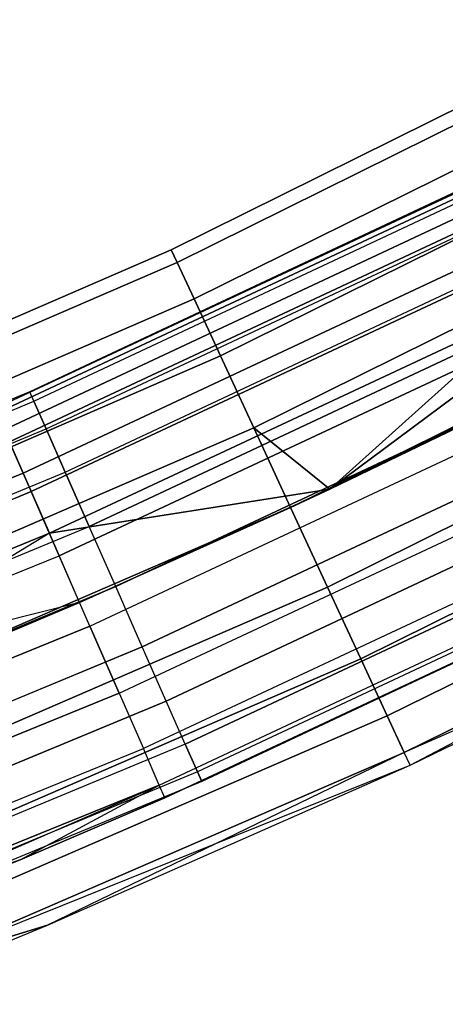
# Model space of a CAD drawing. Extents: x -135 to 135, y -135 to 135.
# Tile 103 of 207: x 29 to 32, y -70 to -63. Entities that reach past the tile are written whole.
import ezdxf

# ---------------------------------------------------------------- set-up
doc = ezdxf.new("R2010")
doc.units = 0
doc.header["$LTSCALE"] = 25.4
doc.layers.get('0').update_dxf_attribs({"linetype": 'CONTINUOUS'})

# ---------------------------------------------------------------- blocks, each defined once
blk = doc.blocks.new('SANTANA_BIURKO_A_PM_STL')
at = {"color": 0}
for p, q in [((30.0792, -64.8652, 149), (33.352, -63.2447, 149)), ((30.0792, -64.8652, 149), (33.352, -63.2447, 149)), ((33.352, -63.2447, 2), (30.0792, -64.8652, 2)), ((33.352, -63.2447, 2), (30.0792, -64.8652, 2)), ((30.1204, -64.954, 148.382), (33.3977, -63.3313, 148.382)), ((30.1204, -64.954, 148.382), (33.3977, -63.3313, 148.382)), ((30.1204, -64.954, 149.618), (33.3977, -63.3313, 149.618)), ((30.1204, -64.954, 149.618), (33.3977, -63.3313, 149.618)), ((33.3977, -63.3313, 2.618), (30.1204, -64.954, 2.618)), ((33.3977, -63.3313, 2.618), (30.1204, -64.954, 2.618)), ((33.3977, -63.3313, 1.382), (30.1204, -64.954, 1.382)), ((33.3977, -63.3313, 1.382), (30.1204, -64.954, 1.382)), ((30.2399, -65.2117, 147.8244), (33.5302, -63.5826, 147.8244)), ((30.2399, -65.2117, 147.8244), (33.5302, -63.5826, 147.8244)), ((30.2399, -65.2117, 150.1756), (33.5302, -63.5826, 150.1756)), ((30.2399, -65.2117, 150.1756), (33.5302, -63.5826, 150.1756)), ((33.5302, -63.5826, 3.1756), (30.2399, -65.2117, 3.1756)), ((33.5302, -63.5826, 3.1756), (30.2399, -65.2117, 3.1756)), ((33.5302, -63.5826, 0.8244), (30.2399, -65.2117, 0.8244)), ((33.5302, -63.5826, 0.8244), (30.2399, -65.2117, 0.8244)), ((30.426, -65.6131, 147.382), (33.7366, -63.9739, 147.382)), ((30.426, -65.6131, 147.382), (33.7366, -63.9739, 147.382)), ((30.426, -65.6131, 150.618), (33.7366, -63.9739, 150.618)), ((30.426, -65.6131, 150.618), (33.7366, -63.9739, 150.618)), ((33.7366, -63.9739, 3.618), (30.426, -65.6131, 3.618)), ((33.7366, -63.9739, 3.618), (30.426, -65.6131, 3.618)), ((33.7366, -63.9739, 0.382), (30.426, -65.6131, 0.382)), ((33.7366, -63.9739, 0.382), (30.426, -65.6131, 0.382)), ((32.1956, -64.4129, 148.8192), (28.8371, -65.9848, 148.8192)), ((32.1956, -64.4129, 148.8192), (28.8371, -65.9848, 148.8192)), ((32.1956, -64.4129, 2.1808), (28.8371, -65.9848, 2.1808)), ((32.1956, -64.4129, 2.1808), (28.8371, -65.9848, 2.1808)), ((28.8501, -66.0148, 149.359), (32.2102, -64.4421, 149.359)), ((28.8501, -66.0148, 149.359), (32.2102, -64.4421, 149.359)), ((32.2102, -64.4421, 1.641), (28.8501, -66.0148, 1.641)), ((32.2102, -64.4421, 1.641), (28.8501, -66.0148, 1.641)), ((32.0932, -64.4518, 149), (29.0823, -65.8652, 149)), ((32.0932, -64.4518, 149), (29.0823, -65.8652, 149)), ((32.0932, -64.4518, 2), (29.0823, -65.8652, 2)), ((32.0932, -64.4518, 2), (29.0823, -65.8652, 2)), ((30.6606, -66.1189, 147.0979), (33.9967, -64.4671, 147.0979)), ((30.6606, -66.1189, 147.0979), (33.9967, -64.4671, 147.0979)), ((30.6606, -66.1189, 150.9021), (33.9967, -64.4671, 150.9021)), ((30.6606, -66.1189, 150.9021), (33.9967, -64.4671, 150.9021)), ((33.9967, -64.4671, 3.9021), (30.6606, -66.1189, 3.9021)), ((33.9967, -64.4671, 3.9021), (30.6606, -66.1189, 3.9021)), ((33.9967, -64.4671, 0.0979), (30.6606, -66.1189, 0.0979)), ((33.9967, -64.4671, 0.0979), (30.6606, -66.1189, 0.0979)), ((31.1976, -66.5504, 147), (33.9967, -64.4671, 147.0979)), ((31.1976, -66.5504, 147), (33.9967, -64.4671, 147.0979)), ((33.9967, -64.4671, 3.9021), (31.1976, -66.5504, 4)), ((33.9967, -64.4671, 3.9021), (31.1976, -66.5504, 4)), ((29.112, -65.9323, 149.4635), (32.1259, -64.5175, 149.4635)), ((29.112, -65.9323, 149.4635), (32.1259, -64.5175, 149.4635)), ((29.112, -65.9323, 148.5365), (32.1259, -64.5175, 148.5365)), ((29.112, -65.9323, 148.5365), (32.1259, -64.5175, 148.5365)), ((29.112, -65.9323, 2.4635), (32.1259, -64.5175, 2.4635)), ((29.112, -65.9323, 2.4635), (32.1259, -64.5175, 2.4635)), ((29.112, -65.9323, 1.5365), (32.1259, -64.5175, 1.5365)), ((29.112, -65.9323, 1.5365), (32.1259, -64.5175, 1.5365)), ((28.9015, -66.1323, 148.3029), (32.2676, -64.5568, 148.3029)), ((28.9015, -66.1323, 148.3029), (32.2676, -64.5568, 148.3029)), ((32.2676, -64.5568, 2.6971), (28.9015, -66.1323, 2.6971)), ((32.2676, -64.5568, 2.6971), (28.9015, -66.1323, 2.6971)), ((28.939, -66.2181, 149.8521), (32.3095, -64.6406, 149.8521)), ((28.939, -66.2181, 149.8521), (32.3095, -64.6406, 149.8521)), ((32.3095, -64.6406, 1.1479), (28.939, -66.2181, 1.1479)), ((32.3095, -64.6406, 1.1479), (28.939, -66.2181, 1.1479)), ((29.198, -66.1272, 149.8817), (32.2209, -64.7082, 149.8817)), ((29.198, -66.1272, 149.8817), (32.2209, -64.7082, 149.8817)), ((29.198, -66.1272, 148.1183), (32.2209, -64.7082, 148.1183)), ((29.198, -66.1272, 148.1183), (32.2209, -64.7082, 148.1183)), ((29.198, -66.1272, 2.8817), (32.2209, -64.7082, 2.8817)), ((29.198, -66.1272, 2.8817), (32.2209, -64.7082, 2.8817)), ((29.198, -66.1272, 1.1183), (32.2209, -64.7082, 1.1183)), ((29.198, -66.1272, 1.1183), (32.2209, -64.7082, 1.1183)), ((30.0792, -64.8652, 149), (26.7279, -66.3164, 149)), ((30.0792, -64.8652, 149), (26.7279, -66.3164, 149)), ((26.7279, -66.3164, 2), (30.0792, -64.8652, 2)), ((26.7279, -66.3164, 2), (30.0792, -64.8652, 2)), ((29.035, -66.4379, 147.8772), (32.4167, -64.8551, 147.8772)), ((29.035, -66.4379, 147.8772), (32.4167, -64.8551, 147.8772)), ((32.4167, -64.8551, 3.1228), (29.035, -66.4379, 3.1228)), ((32.4167, -64.8551, 3.1228), (29.035, -66.4379, 3.1228)), ((30.1204, -64.954, 148.382), (30.0792, -64.8652, 149)), ((30.0792, -64.8652, 149), (30.1204, -64.954, 149.618)), ((30.0792, -64.8652, 149), (30.1204, -64.954, 149.618)), ((30.1204, -64.954, 148.382), (30.0792, -64.8652, 149)), ((30.0792, -64.8652, 2), (30.1204, -64.954, 2.618)), ((30.1204, -64.954, 1.382), (30.0792, -64.8652, 2)), ((30.1204, -64.954, 1.382), (30.0792, -64.8652, 2)), ((30.0792, -64.8652, 2), (30.1204, -64.954, 2.618)), ((30.1204, -64.954, 149.618), (26.7645, -66.4072, 149.618)), ((30.1204, -64.954, 149.618), (26.7645, -66.4072, 149.618)), ((30.1204, -64.954, 148.382), (26.7645, -66.4072, 148.382)), ((30.1204, -64.954, 148.382), (26.7645, -66.4072, 148.382)), ((26.7645, -66.4072, 1.382), (30.1204, -64.954, 1.382)), ((26.7645, -66.4072, 1.382), (30.1204, -64.954, 1.382)), ((26.7645, -66.4072, 2.618), (30.1204, -64.954, 2.618)), ((26.7645, -66.4072, 2.618), (30.1204, -64.954, 2.618)), ((30.2399, -65.2117, 147.8244), (30.1204, -64.954, 148.382)), ((30.1204, -64.954, 149.618), (30.2399, -65.2117, 150.1756)), ((30.1204, -64.954, 149.618), (30.2399, -65.2117, 150.1756)), ((30.2399, -65.2117, 147.8244), (30.1204, -64.954, 148.382)), ((30.1204, -64.954, 2.618), (30.2399, -65.2117, 3.1756)), ((30.2399, -65.2117, 0.8244), (30.1204, -64.954, 1.382)), ((30.2399, -65.2117, 0.8244), (30.1204, -64.954, 1.382)), ((30.1204, -64.954, 2.618), (30.2399, -65.2117, 3.1756)), ((32.4804, -64.9826, 150.2345), (29.0921, -66.5685, 150.2345)), ((32.4804, -64.9826, 150.2345), (29.0921, -66.5685, 150.2345)), ((29.0921, -66.5685, 0.7655), (32.4804, -64.9826, 0.7655)), ((29.0921, -66.5685, 0.7655), (32.4804, -64.9826, 0.7655)), ((29.3321, -66.4308, 150.2135), (32.3688, -65.0053, 150.2135)), ((29.3321, -66.4308, 150.2135), (32.3688, -65.0053, 150.2135)), ((29.3321, -66.4308, 147.7865), (32.3688, -65.0053, 147.7865)), ((29.3321, -66.4308, 147.7865), (32.3688, -65.0053, 147.7865)), ((29.3321, -66.4308, 3.2135), (32.3688, -65.0053, 3.2135)), ((29.3321, -66.4308, 3.2135), (32.3688, -65.0053, 3.2135)), ((29.3321, -66.4308, 0.7865), (32.3688, -65.0053, 0.7865)), ((29.3321, -66.4308, 0.7865), (32.3688, -65.0053, 0.7865)), ((30.9206, -66.6796, 151), (34.285, -65.0138, 151)), ((30.9206, -66.6796, 151), (34.285, -65.0138, 151)), ((34.285, -65.0138, 0), (30.9206, -66.6796, 0)), ((34.285, -65.0138, 0), (30.9206, -66.6796, 0)), ((31.1976, -66.5504, 147), (34.285, -65.0138, 147)), ((31.1976, -66.5504, 147), (34.285, -65.0138, 147)), ((31.1976, -66.5504, 4), (34.285, -65.0138, 4)), ((31.1976, -66.5504, 4), (34.285, -65.0138, 4)), ((30.2399, -65.2117, 150.1756), (26.8707, -66.6707, 150.1756)), ((30.2399, -65.2117, 150.1756), (26.8707, -66.6707, 150.1756)), ((30.2399, -65.2117, 147.8244), (26.8707, -66.6707, 147.8244)), ((30.2399, -65.2117, 147.8244), (26.8707, -66.6707, 147.8244)), ((26.8707, -66.6707, 0.8244), (30.2399, -65.2117, 0.8244)), ((26.8707, -66.6707, 0.8244), (30.2399, -65.2117, 0.8244)), ((26.8707, -66.6707, 3.1756), (30.2399, -65.2117, 3.1756)), ((26.8707, -66.6707, 3.1756), (30.2399, -65.2117, 3.1756)), ((30.426, -65.6131, 147.382), (30.2399, -65.2117, 147.8244)), ((30.2399, -65.2117, 150.1756), (30.426, -65.6131, 150.618)), ((30.2399, -65.2117, 150.1756), (30.426, -65.6131, 150.618)), ((30.426, -65.6131, 147.382), (30.2399, -65.2117, 147.8244)), ((30.2399, -65.2117, 3.1756), (30.426, -65.6131, 3.618)), ((30.426, -65.6131, 0.382), (30.2399, -65.2117, 0.8244)), ((30.426, -65.6131, 0.382), (30.2399, -65.2117, 0.8244)), ((30.2399, -65.2117, 3.1756), (30.426, -65.6131, 3.618)), ((29.2204, -66.8619, 147.5975), (32.6236, -65.269, 147.5975)), ((29.2204, -66.8619, 147.5975), (32.6236, -65.269, 147.5975)), ((32.6236, -65.269, 3.4025), (29.2204, -66.8619, 3.4025)), ((32.6236, -65.269, 3.4025), (29.2204, -66.8619, 3.4025)), ((32.6236, -65.269, 147.5975), (31.1976, -66.5504, 147.5)), ((32.6236, -65.269, 147.5975), (31.1976, -66.5504, 147.5)), ((31.1976, -66.5504, 3.5), (32.6236, -65.269, 3.4025)), ((31.1976, -66.5504, 3.5), (32.6236, -65.269, 3.4025)), ((29.501, -66.8133, 150.4266), (32.5552, -65.3796, 150.4266)), ((29.501, -66.8133, 150.4266), (32.5552, -65.3796, 150.4266)), ((32.5552, -65.3796, 147.5734), (29.501, -66.8133, 147.5734)), ((32.5552, -65.3796, 147.5734), (29.501, -66.8133, 147.5734)), ((29.501, -66.8133, 3.4266), (32.5552, -65.3796, 3.4266)), ((29.501, -66.8133, 3.4266), (32.5552, -65.3796, 3.4266)), ((32.5552, -65.3796, 0.5734), (29.501, -66.8133, 0.5734)), ((32.5552, -65.3796, 0.5734), (29.501, -66.8133, 0.5734)), ((29.2896, -67.0204, 150.4564), (32.7009, -65.4237, 150.4564)), ((29.2896, -67.0204, 150.4564), (32.7009, -65.4237, 150.4564)), ((32.7009, -65.4237, 0.5436), (29.2896, -67.0204, 0.5436)), ((32.7009, -65.4237, 0.5436), (29.2896, -67.0204, 0.5436)), ((31.1806, -67.2403, 150.9021), (34.5732, -65.5605, 150.9021)), ((31.1806, -67.2403, 150.9021), (34.5732, -65.5605, 150.9021)), ((34.5732, -65.5605, 0.0979), (31.1806, -67.2403, 0.0979)), ((34.5732, -65.5605, 0.0979), (31.1806, -67.2403, 0.0979)), ((30.426, -65.6131, 150.618), (27.0361, -67.0811, 150.618)), ((30.426, -65.6131, 150.618), (27.0361, -67.0811, 150.618)), ((30.426, -65.6131, 147.382), (27.0361, -67.0811, 147.382)), ((30.426, -65.6131, 147.382), (27.0361, -67.0811, 147.382)), ((27.0361, -67.0811, 0.382), (30.426, -65.6131, 0.382)), ((27.0361, -67.0811, 0.382), (30.426, -65.6131, 0.382)), ((27.0361, -67.0811, 3.618), (30.426, -65.6131, 3.618)), ((27.0361, -67.0811, 3.618), (30.426, -65.6131, 3.618)), ((30.6606, -66.1189, 147.0979), (30.426, -65.6131, 147.382)), ((30.426, -65.6131, 150.618), (30.6606, -66.1189, 150.9021)), ((30.426, -65.6131, 150.618), (30.6606, -66.1189, 150.9021)), ((30.6606, -66.1189, 147.0979), (30.426, -65.6131, 147.382)), ((30.426, -65.6131, 3.618), (30.6606, -66.1189, 3.9021)), ((30.6606, -66.1189, 0.0979), (30.426, -65.6131, 0.382)), ((30.6606, -66.1189, 0.0979), (30.426, -65.6131, 0.382)), ((30.426, -65.6131, 3.618), (30.6606, -66.1189, 3.9021)), ((29.6882, -67.2374, 150.5), (32.7618, -65.7945, 150.5)), ((29.6882, -67.2374, 150.5), (32.7618, -65.7945, 150.5)), ((32.7618, -65.7945, 147.5), (29.6882, -67.2374, 147.5)), ((32.7618, -65.7945, 147.5), (29.6882, -67.2374, 147.5)), ((29.6882, -67.2374, 3.5), (32.7618, -65.7945, 3.5)), ((29.6882, -67.2374, 3.5), (32.7618, -65.7945, 3.5)), ((32.7618, -65.7945, 0.5), (29.6882, -67.2374, 0.5)), ((32.7618, -65.7945, 0.5), (29.6882, -67.2374, 0.5)), ((31.1976, -66.5504, 147.5), (32.8614, -65.7448, 147.5)), ((32.8614, -65.7448, 147.5), (31.1976, -66.5504, 147)), ((32.8614, -65.7448, 147.5), (31.1976, -66.5504, 147)), ((31.1976, -66.5504, 147.5), (32.8614, -65.7448, 147.5)), ((31.1976, -66.5504, 4), (32.8614, -65.7448, 3.5)), ((31.1976, -66.5504, 4), (32.8614, -65.7448, 3.5)), ((31.1976, -66.5504, 3.5), (32.8614, -65.7448, 3.5)), ((31.1976, -66.5504, 3.5), (32.8614, -65.7448, 3.5)), ((29.0823, -65.8652, 149), (26.0094, -67.138, 149)), ((29.0823, -65.8652, 149), (26.0094, -67.138, 149)), ((29.0823, -65.8652, 2), (26.0094, -67.138, 2)), ((29.0823, -65.8652, 2), (26.0094, -67.138, 2)), ((29.112, -65.9323, 149.4635), (29.0823, -65.8652, 149)), ((29.112, -65.9323, 149.4635), (29.0823, -65.8652, 149)), ((29.112, -65.9323, 148.5365), (29.0823, -65.8652, 149)), ((29.112, -65.9323, 148.5365), (29.0823, -65.8652, 149)), ((29.112, -65.9323, 2.4635), (29.0823, -65.8652, 2)), ((29.112, -65.9323, 2.4635), (29.0823, -65.8652, 2)), ((29.112, -65.9323, 1.5365), (29.0823, -65.8652, 2)), ((29.112, -65.9323, 1.5365), (29.0823, -65.8652, 2)), ((26.0359, -67.2065, 149.4635), (29.112, -65.9323, 149.4635)), ((26.0359, -67.2065, 149.4635), (29.112, -65.9323, 149.4635)), ((26.0359, -67.2065, 148.5365), (29.112, -65.9323, 148.5365)), ((26.0359, -67.2065, 148.5365), (29.112, -65.9323, 148.5365)), ((26.0359, -67.2065, 2.4635), (29.112, -65.9323, 2.4635)), ((26.0359, -67.2065, 2.4635), (29.112, -65.9323, 2.4635)), ((26.0359, -67.2065, 1.5365), (29.112, -65.9323, 1.5365)), ((26.0359, -67.2065, 1.5365), (29.112, -65.9323, 1.5365)), ((29.198, -66.1272, 149.8817), (29.112, -65.9323, 149.4635)), ((29.198, -66.1272, 149.8817), (29.112, -65.9323, 149.4635)), ((29.112, -65.9323, 148.5365), (29.198, -66.1272, 148.1183)), ((29.112, -65.9323, 148.5365), (29.198, -66.1272, 148.1183)), ((29.198, -66.1272, 2.8817), (29.112, -65.9323, 2.4635)), ((29.198, -66.1272, 2.8817), (29.112, -65.9323, 2.4635)), ((29.112, -65.9323, 1.5365), (29.198, -66.1272, 1.1183)), ((29.112, -65.9323, 1.5365), (29.198, -66.1272, 1.1183)), ((29.5058, -67.515, 150.4891), (32.9422, -65.9065, 150.4891)), ((29.5058, -67.515, 150.4891), (32.9422, -65.9065, 150.4891)), ((29.5058, -67.515, 0.5109), (32.9422, -65.9065, 0.5109)), ((29.5058, -67.515, 0.5109), (32.9422, -65.9065, 0.5109)), ((31.4151, -67.7461, 150.618), (34.8333, -66.0536, 150.618)), ((31.4151, -67.7461, 150.618), (34.8333, -66.0536, 150.618)), ((34.8333, -66.0536, 0.382), (31.4151, -67.7461, 0.382)), ((34.8333, -66.0536, 0.382), (31.4151, -67.7461, 0.382)), ((26.1129, -67.4051, 149.8817), (29.198, -66.1272, 149.8817)), ((26.1129, -67.4051, 149.8817), (29.198, -66.1272, 149.8817)), ((26.1129, -67.4051, 148.1183), (29.198, -66.1272, 148.1183)), ((26.1129, -67.4051, 148.1183), (29.198, -66.1272, 148.1183)), ((26.1129, -67.4051, 2.8817), (29.198, -66.1272, 2.8817)), ((26.1129, -67.4051, 2.8817), (29.198, -66.1272, 2.8817)), ((26.1129, -67.4051, 1.1183), (29.198, -66.1272, 1.1183)), ((26.1129, -67.4051, 1.1183), (29.198, -66.1272, 1.1183)), ((30.6606, -66.1189, 150.9021), (27.2445, -67.5982, 150.9021)), ((30.6606, -66.1189, 150.9021), (27.2445, -67.5982, 150.9021)), ((30.6606, -66.1189, 147.0979), (27.2445, -67.5982, 147.0979)), ((30.6606, -66.1189, 147.0979), (27.2445, -67.5982, 147.0979)), ((27.2445, -67.5982, 0.0979), (30.6606, -66.1189, 0.0979)), ((27.2445, -67.5982, 0.0979), (30.6606, -66.1189, 0.0979)), ((27.2445, -67.5982, 3.9021), (30.6606, -66.1189, 3.9021)), ((27.2445, -67.5982, 3.9021), (30.6606, -66.1189, 3.9021)), ((28.9015, -66.1323, 148.3029), (29.035, -66.4379, 147.8772)), ((28.9015, -66.1323, 148.3029), (29.035, -66.4379, 147.8772)), ((29.035, -66.4379, 3.1228), (28.9015, -66.1323, 2.6971)), ((29.035, -66.4379, 3.1228), (28.9015, -66.1323, 2.6971)), ((29.3321, -66.4308, 150.2135), (29.198, -66.1272, 149.8817)), ((29.3321, -66.4308, 150.2135), (29.198, -66.1272, 149.8817)), ((29.198, -66.1272, 148.1183), (29.3321, -66.4308, 147.7865)), ((29.198, -66.1272, 148.1183), (29.3321, -66.4308, 147.7865)), ((29.3321, -66.4308, 3.2135), (29.198, -66.1272, 2.8817)), ((29.3321, -66.4308, 3.2135), (29.198, -66.1272, 2.8817)), ((29.198, -66.1272, 1.1183), (29.3321, -66.4308, 0.7865)), ((29.198, -66.1272, 1.1183), (29.3321, -66.4308, 0.7865)), ((30.9206, -66.6796, 147), (30.6606, -66.1189, 147.0979)), ((30.6606, -66.1189, 147.0979), (31.1976, -66.5504, 147)), ((30.6606, -66.1189, 147.0979), (31.1976, -66.5504, 147)), ((30.6606, -66.1189, 150.9021), (30.9206, -66.6796, 151)), ((30.6606, -66.1189, 150.9021), (30.9206, -66.6796, 151)), ((30.9206, -66.6796, 147), (30.6606, -66.1189, 147.0979)), ((31.1976, -66.5504, 4), (30.6606, -66.1189, 3.9021)), ((30.6606, -66.1189, 3.9021), (30.9206, -66.6796, 4)), ((31.1976, -66.5504, 4), (30.6606, -66.1189, 3.9021)), ((30.9206, -66.6796, 0), (30.6606, -66.1189, 0.0979)), ((30.9206, -66.6796, 0), (30.6606, -66.1189, 0.0979)), ((30.6606, -66.1189, 3.9021), (30.9206, -66.6796, 4)), ((28.939, -66.2181, 149.8521), (29.0921, -66.5685, 150.2345)), ((28.939, -66.2181, 149.8521), (29.0921, -66.5685, 150.2345)), ((28.939, -66.2181, 1.1479), (29.0921, -66.5685, 0.7655)), ((28.939, -66.2181, 1.1479), (29.0921, -66.5685, 0.7655)), ((29.8754, -67.6614, 150.4266), (32.9684, -66.2094, 150.4266)), ((29.8754, -67.6614, 150.4266), (32.9684, -66.2094, 150.4266)), ((32.9684, -66.2094, 147.5734), (29.8754, -67.6614, 147.5734)), ((32.9684, -66.2094, 147.5734), (29.8754, -67.6614, 147.5734)), ((29.8754, -67.6614, 3.4266), (32.9684, -66.2094, 3.4266)), ((29.8754, -67.6614, 3.4266), (32.9684, -66.2094, 3.4266)), ((32.9684, -66.2094, 0.5734), (29.8754, -67.6614, 0.5734)), ((32.9684, -66.2094, 0.5734), (29.8754, -67.6614, 0.5734)), ((29.7125, -67.988, 150.3282), (33.1731, -66.3683, 150.3282)), ((29.7125, -67.988, 150.3282), (33.1731, -66.3683, 150.3282)), ((29.7125, -67.988, 0.6718), (33.1731, -66.3683, 0.6718)), ((29.7125, -67.988, 0.6718), (33.1731, -66.3683, 0.6718)), ((25.5764, -67.8444, 147.8772), (29.035, -66.4379, 147.8772)), ((25.5764, -67.8444, 147.8772), (29.035, -66.4379, 147.8772)), ((29.035, -66.4379, 3.1228), (25.5764, -67.8444, 3.1228)), ((29.035, -66.4379, 3.1228), (25.5764, -67.8444, 3.1228)), ((26.2328, -67.7146, 150.2135), (29.3321, -66.4308, 150.2135)), ((26.2328, -67.7146, 150.2135), (29.3321, -66.4308, 150.2135)), ((26.2328, -67.7146, 147.7865), (29.3321, -66.4308, 147.7865)), ((26.2328, -67.7146, 147.7865), (29.3321, -66.4308, 147.7865)), ((26.2328, -67.7146, 3.2135), (29.3321, -66.4308, 3.2135)), ((26.2328, -67.7146, 3.2135), (29.3321, -66.4308, 3.2135)), ((26.2328, -67.7146, 0.7865), (29.3321, -66.4308, 0.7865)), ((26.2328, -67.7146, 0.7865), (29.3321, -66.4308, 0.7865)), ((29.035, -66.4379, 147.8772), (29.2204, -66.8619, 147.5975)), ((29.035, -66.4379, 147.8772), (29.2204, -66.8619, 147.5975)), ((29.2204, -66.8619, 3.4025), (29.035, -66.4379, 3.1228)), ((29.2204, -66.8619, 3.4025), (29.035, -66.4379, 3.1228)), ((29.501, -66.8133, 150.4266), (29.3321, -66.4308, 150.2135)), ((29.501, -66.8133, 150.4266), (29.3321, -66.4308, 150.2135)), ((29.3321, -66.4308, 147.7865), (29.501, -66.8133, 147.5734)), ((29.3321, -66.4308, 147.7865), (29.501, -66.8133, 147.5734)), ((29.501, -66.8133, 3.4266), (29.3321, -66.4308, 3.2135)), ((29.501, -66.8133, 3.4266), (29.3321, -66.4308, 3.2135)), ((29.3321, -66.4308, 0.7865), (29.501, -66.8133, 0.5734)), ((29.3321, -66.4308, 0.7865), (29.501, -66.8133, 0.5734)), ((31.6013, -68.1475, 150.1756), (35.0397, -66.445, 150.1756)), ((31.6013, -68.1475, 150.1756), (35.0397, -66.445, 150.1756)), ((35.0397, -66.445, 0.8244), (31.6013, -68.1475, 0.8244)), ((35.0397, -66.445, 0.8244), (31.6013, -68.1475, 0.8244)), ((29.2204, -66.8619, 147.5975), (31.1976, -66.5504, 147.5)), ((29.2204, -66.8619, 147.5975), (31.1976, -66.5504, 147.5)), ((31.1976, -66.5504, 3.5), (29.2204, -66.8619, 3.4025)), ((31.1976, -66.5504, 3.5), (29.2204, -66.8619, 3.4025)), ((29.4334, -67.3493, 147.5), (31.1976, -66.5504, 147.5)), ((29.4334, -67.3493, 147.5), (31.1976, -66.5504, 147.5)), ((29.4334, -67.3493, 3.5), (31.1976, -66.5504, 3.5)), ((29.4334, -67.3493, 3.5), (31.1976, -66.5504, 3.5)), ((31.1976, -66.5504, 147.5), (30.9206, -66.6796, 147)), ((30.9206, -66.6796, 147), (31.1976, -66.5504, 147)), ((31.1976, -66.5504, 147.5), (30.9206, -66.6796, 147)), ((30.9206, -66.6796, 147), (31.1976, -66.5504, 147)), ((30.9206, -66.6796, 4), (31.1976, -66.5504, 4)), ((30.9206, -66.6796, 4), (31.1976, -66.5504, 4)), ((30.9206, -66.6796, 4), (31.1976, -66.5504, 3.5)), ((30.9206, -66.6796, 4), (31.1976, -66.5504, 3.5)), ((31.1976, -66.5504, 147.5), (31.1976, -66.5504, 147)), ((31.1976, -66.5504, 147.5), (31.1976, -66.5504, 147)), ((31.1976, -66.5504, 4), (31.1976, -66.5504, 3.5)), ((31.1976, -66.5504, 4), (31.1976, -66.5504, 3.5)), ((25.6267, -67.9779, 150.2345), (29.0921, -66.5685, 150.2345)), ((25.6267, -67.9779, 150.2345), (29.0921, -66.5685, 150.2345)), ((29.0921, -66.5685, 0.7655), (25.6267, -67.9779, 0.7655)), ((29.0921, -66.5685, 0.7655), (25.6267, -67.9779, 0.7655)), ((29.2896, -67.0204, 150.4564), (29.0921, -66.5685, 150.2345)), ((29.2896, -67.0204, 150.4564), (29.0921, -66.5685, 150.2345)), ((29.0921, -66.5685, 0.7655), (29.2896, -67.0204, 0.5436)), ((29.0921, -66.5685, 0.7655), (29.2896, -67.0204, 0.5436)), ((30.0443, -68.0439, 150.2135), (33.1548, -66.5837, 150.2135)), ((30.0443, -68.0439, 150.2135), (33.1548, -66.5837, 150.2135)), ((33.1548, -66.5837, 147.7865), (30.0443, -68.0439, 147.7865)), ((33.1548, -66.5837, 147.7865), (30.0443, -68.0439, 147.7865)), ((30.0443, -68.0439, 3.2135), (33.1548, -66.5837, 3.2135)), ((30.0443, -68.0439, 3.2135), (33.1548, -66.5837, 3.2135)), ((33.1548, -66.5837, 0.7865), (30.0443, -68.0439, 0.7865)), ((33.1548, -66.5837, 0.7865), (30.0443, -68.0439, 0.7865)), ((27.4756, -68.1714, 147), (30.9206, -66.6796, 147)), ((30.9206, -66.6796, 151), (27.4756, -68.1714, 151)), ((30.9206, -66.6796, 151), (27.4756, -68.1714, 151)), ((27.4756, -68.1714, 147), (30.9206, -66.6796, 147)), ((27.4756, -68.1714, 0), (30.9206, -66.6796, 0)), ((27.4756, -68.1714, 0), (30.9206, -66.6796, 0)), ((27.4756, -68.1714, 4), (30.9206, -66.6796, 4)), ((27.4756, -68.1714, 4), (30.9206, -66.6796, 4)), ((29.4334, -67.3493, 147.5), (30.9206, -66.6796, 147)), ((29.4334, -67.3493, 147.5), (30.9206, -66.6796, 147)), ((30.9206, -66.6796, 4), (29.4334, -67.3493, 3.5)), ((30.9206, -66.6796, 4), (29.4334, -67.3493, 3.5)), ((30.9206, -66.6796, 151), (31.1806, -67.2403, 150.9021)), ((30.9206, -66.6796, 151), (31.1806, -67.2403, 150.9021)), ((31.1806, -67.2403, 0.0979), (30.9206, -66.6796, 0)), ((31.1806, -67.2403, 0.0979), (30.9206, -66.6796, 0)), ((31.7208, -68.4052, 149.618), (35.1722, -66.6963, 149.618)), ((31.7208, -68.4052, 149.618), (35.1722, -66.6963, 149.618)), ((35.1722, -66.6963, 1.382), (31.7208, -68.4052, 1.382)), ((35.1722, -66.6963, 1.382), (31.7208, -68.4052, 1.382)), ((31.762, -68.494, 149), (35.1722, -66.6963, 149.618)), ((31.762, -68.494, 149), (35.1722, -66.6963, 149.618)), ((33.3634, -66.7491, 149.9947), (29.883, -68.3781, 149.9947)), ((33.3634, -66.7491, 149.9947), (29.883, -68.3781, 149.9947)), ((33.3634, -66.7491, 1.0053), (29.883, -68.3781, 1.0053)), ((33.3634, -66.7491, 1.0053), (29.883, -68.3781, 1.0053)), ((26.3838, -68.1045, 150.4266), (29.501, -66.8133, 150.4266)), ((26.3838, -68.1045, 150.4266), (29.501, -66.8133, 150.4266)), ((26.3838, -68.1045, 147.5734), (29.501, -66.8133, 147.5734)), ((26.3838, -68.1045, 147.5734), (29.501, -66.8133, 147.5734)), ((26.3838, -68.1045, 3.4266), (29.501, -66.8133, 3.4266)), ((26.3838, -68.1045, 3.4266), (29.501, -66.8133, 3.4266)), ((26.3838, -68.1045, 0.5734), (29.501, -66.8133, 0.5734)), ((26.3838, -68.1045, 0.5734), (29.501, -66.8133, 0.5734)), ((29.6882, -67.2374, 150.5), (29.501, -66.8133, 150.4266)), ((29.6882, -67.2374, 150.5), (29.501, -66.8133, 150.4266)), ((29.6882, -67.2374, 147.5), (29.501, -66.8133, 147.5734)), ((29.6882, -67.2374, 147.5), (29.501, -66.8133, 147.5734)), ((29.6882, -67.2374, 3.5), (29.501, -66.8133, 3.4266)), ((29.6882, -67.2374, 3.5), (29.501, -66.8133, 3.4266)), ((29.6882, -67.2374, 0.5), (29.501, -66.8133, 0.5734)), ((29.6882, -67.2374, 0.5), (29.501, -66.8133, 0.5734)), ((25.7396, -68.2775, 147.5975), (29.2204, -66.8619, 147.5975)), ((25.7396, -68.2775, 147.5975), (29.2204, -66.8619, 147.5975)), ((29.2204, -66.8619, 3.4025), (25.7396, -68.2775, 3.4025)), ((29.2204, -66.8619, 3.4025), (25.7396, -68.2775, 3.4025)), ((29.2204, -66.8619, 147.5975), (26.2565, -68.6502, 147.5)), ((29.2204, -66.8619, 147.5975), (26.2565, -68.6502, 147.5)), ((29.4334, -67.3493, 147.5), (29.2204, -66.8619, 147.5975)), ((29.4334, -67.3493, 147.5), (29.2204, -66.8619, 147.5975)), ((29.4334, -67.3493, 3.5), (29.2204, -66.8619, 3.4025)), ((29.4334, -67.3493, 3.5), (29.2204, -66.8619, 3.4025)), ((30.1784, -68.3475, 149.8817), (33.3027, -66.8808, 149.8817)), ((30.1784, -68.3475, 149.8817), (33.3027, -66.8808, 149.8817)), ((33.3027, -66.8808, 148.1183), (30.1784, -68.3475, 148.1183)), ((33.3027, -66.8808, 148.1183), (30.1784, -68.3475, 148.1183)), ((30.1784, -68.3475, 2.8817), (33.3027, -66.8808, 2.8817)), ((30.1784, -68.3475, 2.8817), (33.3027, -66.8808, 2.8817)), ((33.3027, -66.8808, 1.1183), (30.1784, -68.3475, 1.1183)), ((33.3027, -66.8808, 1.1183), (30.1784, -68.3475, 1.1183)), ((25.8006, -68.4393, 150.4564), (29.2896, -67.0204, 150.4564)), ((25.8006, -68.4393, 150.4564), (29.2896, -67.0204, 150.4564)), ((25.8006, -68.4393, 0.5436), (29.2896, -67.0204, 0.5436)), ((25.8006, -68.4393, 0.5436), (29.2896, -67.0204, 0.5436)), ((29.5058, -67.515, 150.4891), (29.2896, -67.0204, 150.4564)), ((29.5058, -67.515, 150.4891), (29.2896, -67.0204, 150.4564)), ((29.5058, -67.515, 0.5109), (29.2896, -67.0204, 0.5436)), ((29.5058, -67.515, 0.5109), (29.2896, -67.0204, 0.5436)), ((29.995, -68.6345, 149.5319), (33.4885, -66.9993, 149.5319)), ((29.995, -68.6345, 149.5319), (33.4885, -66.9993, 149.5319)), ((29.995, -68.6345, 1.4681), (33.4885, -66.9993, 1.4681)), ((29.995, -68.6345, 1.4681), (33.4885, -66.9993, 1.4681)), ((33.532, -67.0865, 149), (30.034, -68.7238, 149)), ((30.034, -68.7238, 2), (33.532, -67.0865, 2)), ((33.532, -67.0865, 149), (30.034, -68.7238, 149)), ((30.034, -68.7238, 2), (33.532, -67.0865, 2)), ((33.3977, -67.0715, 149.4635), (30.2644, -68.5424, 149.4635)), ((33.3977, -67.0715, 148.5365), (30.2644, -68.5424, 148.5365)), ((33.3977, -67.0715, 149.4635), (30.2644, -68.5424, 149.4635)), ((33.3977, -67.0715, 148.5365), (30.2644, -68.5424, 148.5365)), ((33.3977, -67.0715, 2.4635), (30.2644, -68.5424, 2.4635)), ((33.3977, -67.0715, 1.5365), (30.2644, -68.5424, 1.5365)), ((33.3977, -67.0715, 2.4635), (30.2644, -68.5424, 2.4635)), ((33.3977, -67.0715, 1.5365), (30.2644, -68.5424, 1.5365)), ((33.4304, -67.1372, 149), (30.2941, -68.6095, 149)), ((33.4304, -67.1372, 149), (30.2941, -68.6095, 149)), ((33.4304, -67.1372, 2), (30.2941, -68.6095, 2)), ((33.4304, -67.1372, 2), (30.2941, -68.6095, 2)), ((26.5513, -68.5367, 150.5), (29.6882, -67.2374, 150.5)), ((26.5513, -68.5367, 150.5), (29.6882, -67.2374, 150.5)), ((29.6882, -67.2374, 147.5), (26.5513, -68.5367, 147.5)), ((29.6882, -67.2374, 147.5), (26.5513, -68.5367, 147.5)), ((26.5513, -68.5367, 3.5), (29.6882, -67.2374, 3.5)), ((26.5513, -68.5367, 3.5), (29.6882, -67.2374, 3.5)), ((29.6882, -67.2374, 0.5), (26.5513, -68.5367, 0.5)), ((29.6882, -67.2374, 0.5), (26.5513, -68.5367, 0.5)), ((31.1806, -67.2403, 150.9021), (27.7066, -68.7447, 150.9021)), ((31.1806, -67.2403, 150.9021), (27.7066, -68.7447, 150.9021)), ((27.7066, -68.7447, 0.0979), (31.1806, -67.2403, 0.0979)), ((27.7066, -68.7447, 0.0979), (31.1806, -67.2403, 0.0979)), ((29.8754, -67.6614, 150.4266), (29.6882, -67.2374, 150.5)), ((29.8754, -67.6614, 150.4266), (29.6882, -67.2374, 150.5)), ((29.8754, -67.6614, 147.5734), (29.6882, -67.2374, 147.5)), ((29.8754, -67.6614, 147.5734), (29.6882, -67.2374, 147.5)), ((29.8754, -67.6614, 3.4266), (29.6882, -67.2374, 3.5)), ((29.8754, -67.6614, 3.4266), (29.6882, -67.2374, 3.5)), ((29.8754, -67.6614, 0.5734), (29.6882, -67.2374, 0.5)), ((29.8754, -67.6614, 0.5734), (29.6882, -67.2374, 0.5)), ((31.1806, -67.2403, 150.9021), (31.4151, -67.7461, 150.618)), ((31.1806, -67.2403, 150.9021), (31.4151, -67.7461, 150.618)), ((31.4151, -67.7461, 0.382), (31.1806, -67.2403, 0.0979)), ((31.4151, -67.7461, 0.382), (31.1806, -67.2403, 0.0979)), ((29.4334, -67.3493, 3.5), (25.7396, -68.2775, 3.4025)), ((29.4334, -67.3493, 3.5), (25.7396, -68.2775, 3.4025)), ((26.2565, -68.6502, 147.5), (29.4334, -67.3493, 147.5)), ((26.2565, -68.6502, 147.5), (29.4334, -67.3493, 147.5)), ((26.2565, -68.6502, 3.5), (29.4334, -67.3493, 3.5)), ((26.2565, -68.6502, 3.5), (29.4334, -67.3493, 3.5)), ((29.4334, -67.3493, 147.5), (27.4756, -68.1714, 147)), ((29.4334, -67.3493, 147.5), (27.4756, -68.1714, 147)), ((27.4756, -68.1714, 4), (29.4334, -67.3493, 3.5)), ((27.4756, -68.1714, 4), (29.4334, -67.3493, 3.5)), ((34.1548, -67.3328, 2), (31.7208, -68.4052, 1.382)), ((34.1548, -67.3328, 2), (31.7208, -68.4052, 1.382)), ((31.762, -68.494, 149), (34.1548, -67.3328, 149)), ((31.762, -68.494, 149), (34.1548, -67.3328, 149)), ((31.762, -68.494, 2), (34.1548, -67.3328, 2)), ((31.762, -68.494, 2), (34.1548, -67.3328, 2)), ((25.9911, -68.9444, 150.4891), (29.5058, -67.515, 150.4891)), ((25.9911, -68.9444, 150.4891), (29.5058, -67.515, 150.4891)), ((29.5058, -67.515, 0.5109), (25.9911, -68.9444, 0.5109)), ((29.5058, -67.515, 0.5109), (25.9911, -68.9444, 0.5109)), ((29.7125, -67.988, 150.3282), (29.5058, -67.515, 150.4891)), ((29.7125, -67.988, 150.3282), (29.5058, -67.515, 150.4891)), ((29.5058, -67.515, 0.5109), (29.7125, -67.988, 0.6718)), ((29.5058, -67.515, 0.5109), (29.7125, -67.988, 0.6718)), ((26.7187, -68.9689, 150.4266), (29.8754, -67.6614, 150.4266)), ((26.7187, -68.9689, 150.4266), (29.8754, -67.6614, 150.4266)), ((29.8754, -67.6614, 147.5734), (26.7187, -68.9689, 147.5734)), ((29.8754, -67.6614, 147.5734), (26.7187, -68.9689, 147.5734)), ((26.7187, -68.9689, 3.4266), (29.8754, -67.6614, 3.4266)), ((26.7187, -68.9689, 3.4266), (29.8754, -67.6614, 3.4266)), ((29.8754, -67.6614, 0.5734), (26.7187, -68.9689, 0.5734)), ((29.8754, -67.6614, 0.5734), (26.7187, -68.9689, 0.5734)), ((30.0443, -68.0439, 150.2135), (29.8754, -67.6614, 150.4266)), ((30.0443, -68.0439, 150.2135), (29.8754, -67.6614, 150.4266)), ((30.0443, -68.0439, 147.7865), (29.8754, -67.6614, 147.5734)), ((30.0443, -68.0439, 147.7865), (29.8754, -67.6614, 147.5734)), ((30.0443, -68.0439, 3.2135), (29.8754, -67.6614, 3.4266)), ((30.0443, -68.0439, 3.2135), (29.8754, -67.6614, 3.4266)), ((30.0443, -68.0439, 0.7865), (29.8754, -67.6614, 0.5734)), ((30.0443, -68.0439, 0.7865), (29.8754, -67.6614, 0.5734)), ((31.4151, -67.7461, 150.618), (27.915, -69.2618, 150.618)), ((31.4151, -67.7461, 150.618), (27.915, -69.2618, 150.618)), ((27.915, -69.2618, 0.382), (31.4151, -67.7461, 0.382)), ((27.915, -69.2618, 0.382), (31.4151, -67.7461, 0.382)), ((31.4151, -67.7461, 150.618), (31.6013, -68.1475, 150.1756)), ((31.4151, -67.7461, 150.618), (31.6013, -68.1475, 150.1756)), ((31.6013, -68.1475, 0.8244), (31.4151, -67.7461, 0.382)), ((31.6013, -68.1475, 0.8244), (31.4151, -67.7461, 0.382)), ((29.7125, -67.988, 150.3282), (26.1732, -69.4275, 150.3282)), ((29.7125, -67.988, 150.3282), (26.1732, -69.4275, 150.3282)), ((26.1732, -69.4275, 0.6718), (29.7125, -67.988, 0.6718)), ((26.1732, -69.4275, 0.6718), (29.7125, -67.988, 0.6718)), ((29.7125, -67.988, 150.3282), (29.883, -68.3781, 149.9947)), ((29.7125, -67.988, 150.3282), (29.883, -68.3781, 149.9947)), ((29.7125, -67.988, 0.6718), (29.883, -68.3781, 1.0053)), ((29.7125, -67.988, 0.6718), (29.883, -68.3781, 1.0053)), ((26.8698, -69.3588, 150.2135), (30.0443, -68.0439, 150.2135)), ((26.8698, -69.3588, 150.2135), (30.0443, -68.0439, 150.2135)), ((30.0443, -68.0439, 147.7865), (26.8698, -69.3588, 147.7865)), ((30.0443, -68.0439, 147.7865), (26.8698, -69.3588, 147.7865)), ((26.8698, -69.3588, 3.2135), (30.0443, -68.0439, 3.2135)), ((26.8698, -69.3588, 3.2135), (30.0443, -68.0439, 3.2135)), ((30.0443, -68.0439, 0.7865), (26.8698, -69.3588, 0.7865)), ((30.0443, -68.0439, 0.7865), (26.8698, -69.3588, 0.7865)), ((30.1784, -68.3475, 149.8817), (30.0443, -68.0439, 150.2135)), ((30.1784, -68.3475, 149.8817), (30.0443, -68.0439, 150.2135)), ((30.1784, -68.3475, 148.1183), (30.0443, -68.0439, 147.7865)), ((30.1784, -68.3475, 148.1183), (30.0443, -68.0439, 147.7865)), ((30.1784, -68.3475, 2.8817), (30.0443, -68.0439, 3.2135)), ((30.1784, -68.3475, 2.8817), (30.0443, -68.0439, 3.2135)), ((30.1784, -68.3475, 1.1183), (30.0443, -68.0439, 0.7865)), ((30.1784, -68.3475, 1.1183), (30.0443, -68.0439, 0.7865)), ((31.6013, -68.1475, 150.1756), (28.0804, -69.6722, 150.1756)), ((31.6013, -68.1475, 150.1756), (28.0804, -69.6722, 150.1756)), ((28.0804, -69.6722, 0.8244), (31.6013, -68.1475, 0.8244)), ((28.0804, -69.6722, 0.8244), (31.6013, -68.1475, 0.8244)), ((31.6013, -68.1475, 150.1756), (31.7208, -68.4052, 149.618)), ((31.6013, -68.1475, 150.1756), (31.7208, -68.4052, 149.618)), ((31.7208, -68.4052, 1.382), (31.6013, -68.1475, 0.8244)), ((31.7208, -68.4052, 1.382), (31.6013, -68.1475, 0.8244)), ((30.1784, -68.3475, 149.8817), (26.9896, -69.6683, 149.8817)), ((30.1784, -68.3475, 149.8817), (26.9896, -69.6683, 149.8817)), ((30.1784, -68.3475, 148.1183), (26.9896, -69.6683, 148.1183)), ((30.1784, -68.3475, 148.1183), (26.9896, -69.6683, 148.1183)), ((30.1784, -68.3475, 2.8817), (26.9896, -69.6683, 2.8817)), ((30.1784, -68.3475, 2.8817), (26.9896, -69.6683, 2.8817)), ((30.1784, -68.3475, 1.1183), (26.9896, -69.6683, 1.1183)), ((30.1784, -68.3475, 1.1183), (26.9896, -69.6683, 1.1183)), ((30.1784, -68.3475, 149.8817), (30.2644, -68.5424, 149.4635)), ((30.1784, -68.3475, 149.8817), (30.2644, -68.5424, 149.4635)), ((30.2644, -68.5424, 148.5365), (30.1784, -68.3475, 148.1183)), ((30.2644, -68.5424, 148.5365), (30.1784, -68.3475, 148.1183)), ((30.1784, -68.3475, 2.8817), (30.2644, -68.5424, 2.4635)), ((30.1784, -68.3475, 2.8817), (30.2644, -68.5424, 2.4635)), ((30.2644, -68.5424, 1.5365), (30.1784, -68.3475, 1.1183)), ((30.2644, -68.5424, 1.5365), (30.1784, -68.3475, 1.1183)), ((26.3233, -69.8258, 149.9947), (29.883, -68.3781, 149.9947)), ((26.3233, -69.8258, 149.9947), (29.883, -68.3781, 149.9947)), ((26.3233, -69.8258, 1.0053), (29.883, -68.3781, 1.0053)), ((26.3233, -69.8258, 1.0053), (29.883, -68.3781, 1.0053)), ((31.7208, -68.4052, 149.618), (28.1866, -69.9356, 149.618)), ((31.7208, -68.4052, 149.618), (28.1866, -69.9356, 149.618)), ((28.1866, -69.9356, 1.382), (31.7208, -68.4052, 1.382)), ((28.1866, -69.9356, 1.382), (31.7208, -68.4052, 1.382)), ((31.7208, -68.4052, 149.618), (29.2072, -69.6218, 149)), ((31.7208, -68.4052, 149.618), (29.2072, -69.6218, 149)), ((29.995, -68.6345, 149.5319), (29.883, -68.3781, 149.9947)), ((29.995, -68.6345, 149.5319), (29.883, -68.3781, 149.9947)), ((29.995, -68.6345, 1.4681), (29.883, -68.3781, 1.0053)), ((29.995, -68.6345, 1.4681), (29.883, -68.3781, 1.0053)), ((31.762, -68.494, 149), (31.7208, -68.4052, 149.618)), ((31.762, -68.494, 149), (31.7208, -68.4052, 149.618)), ((31.762, -68.494, 2), (31.7208, -68.4052, 1.382)), ((31.762, -68.494, 2), (31.7208, -68.4052, 1.382)), ((28.1866, -69.9356, 1.382), (31.762, -68.494, 2)), ((28.1866, -69.9356, 1.382), (31.762, -68.494, 2)), ((29.2072, -69.6218, 149), (31.762, -68.494, 149)), ((29.2072, -69.6218, 149), (31.762, -68.494, 149)), ((29.2072, -69.6218, 2), (31.762, -68.494, 2)), ((29.2072, -69.6218, 2), (31.762, -68.494, 2)), ((31.762, -68.494, 149), (31.762, -68.494, 2)), ((31.762, -68.494, 149), (31.762, -68.494, 2)), ((30.2644, -68.5424, 149.4635), (27.0666, -69.867, 149.4635)), ((30.2644, -68.5424, 149.4635), (27.0666, -69.867, 149.4635)), ((30.2644, -68.5424, 148.5365), (27.0666, -69.867, 148.5365)), ((30.2644, -68.5424, 148.5365), (27.0666, -69.867, 148.5365)), ((30.2644, -68.5424, 2.4635), (27.0666, -69.867, 2.4635)), ((30.2644, -68.5424, 2.4635), (27.0666, -69.867, 2.4635)), ((30.2644, -68.5424, 1.5365), (27.0666, -69.867, 1.5365)), ((30.2644, -68.5424, 1.5365), (27.0666, -69.867, 1.5365)), ((30.2941, -68.6095, 149), (30.2644, -68.5424, 148.5365)), ((30.2644, -68.5424, 149.4635), (30.2941, -68.6095, 149)), ((30.2644, -68.5424, 149.4635), (30.2941, -68.6095, 149)), ((30.2941, -68.6095, 149), (30.2644, -68.5424, 148.5365)), ((30.2941, -68.6095, 2), (30.2644, -68.5424, 1.5365)), ((30.2644, -68.5424, 2.4635), (30.2941, -68.6095, 2)), ((30.2644, -68.5424, 2.4635), (30.2941, -68.6095, 2)), ((30.2941, -68.6095, 2), (30.2644, -68.5424, 1.5365)), ((26.422, -70.0876, 149.5319), (29.995, -68.6345, 149.5319)), ((26.422, -70.0876, 149.5319), (29.995, -68.6345, 149.5319)), ((29.995, -68.6345, 1.4681), (26.422, -70.0876, 1.4681)), ((29.995, -68.6345, 1.4681), (26.422, -70.0876, 1.4681)), ((26.4564, -70.1788, 2), (29.995, -68.6345, 1.4681)), ((26.4564, -70.1788, 2), (29.995, -68.6345, 1.4681)), ((30.2941, -68.6095, 149), (27.0931, -69.9354, 149)), ((30.2941, -68.6095, 149), (27.0931, -69.9354, 149)), ((30.2941, -68.6095, 2), (27.0931, -69.9354, 2)), ((30.2941, -68.6095, 2), (27.0931, -69.9354, 2)), ((29.0137, -69.1607, 149), (29.995, -68.6345, 149.5319)), ((29.0137, -69.1607, 149), (29.995, -68.6345, 149.5319)), ((29.0137, -69.1607, 2), (29.995, -68.6345, 1.4681)), ((29.0137, -69.1607, 2), (29.995, -68.6345, 1.4681)), ((30.034, -68.7238, 149), (29.995, -68.6345, 149.5319)), ((30.034, -68.7238, 149), (29.995, -68.6345, 149.5319)), ((30.034, -68.7238, 2), (29.995, -68.6345, 1.4681)), ((30.034, -68.7238, 2), (29.995, -68.6345, 1.4681)), ((30.034, -68.7238, 149), (29.0137, -69.1607, 149)), ((29.0137, -69.1607, 2), (30.034, -68.7238, 2)), ((30.034, -68.7238, 149), (29.0137, -69.1607, 149)), ((29.0137, -69.1607, 2), (30.034, -68.7238, 2)), ((30.034, -68.7238, 149), (30.034, -68.7238, 2)), ((30.034, -68.7238, 149), (30.034, -68.7238, 2)), ((29.0137, -69.1607, 149), (26.422, -70.0876, 149.5319)), ((29.0137, -69.1607, 149), (26.422, -70.0876, 149.5319)), ((29.0137, -69.1607, 149), (26.4564, -70.1788, 149)), ((26.4564, -70.1788, 2), (29.0137, -69.1607, 2)), ((29.0137, -69.1607, 149), (26.4564, -70.1788, 149)), ((26.4564, -70.1788, 2), (29.0137, -69.1607, 2)), ((29.0137, -69.1607, 149), (29.0137, -69.1607, 2)), ((29.0137, -69.1607, 149), (29.0137, -69.1607, 2)), ((29.2072, -69.6218, 149), (28.1866, -69.9356, 149.618)), ((29.2072, -69.6218, 149), (28.1866, -69.9356, 149.618)), ((28.1866, -69.9356, 1.382), (29.2072, -69.6218, 2)), ((28.1866, -69.9356, 1.382), (29.2072, -69.6218, 2)), ((28.2232, -70.0264, 149), (29.2072, -69.6218, 149)), ((28.2232, -70.0264, 149), (29.2072, -69.6218, 149)), ((28.2232, -70.0264, 2), (29.2072, -69.6218, 2)), ((28.2232, -70.0264, 2), (29.2072, -69.6218, 2)), ((29.2072, -69.6218, 149), (29.2072, -69.6218, 2)), ((29.2072, -69.6218, 149), (29.2072, -69.6218, 2))]:
    blk.add_line(p, q, dxfattribs=at)

msp = doc.modelspace()

# ---------------------------------------------------------------- block references
at = {"color": 253}
msp.add_blockref('SANTANA_BIURKO_A_PM_STL', (0, 0), dxfattribs=at)

doc.saveas('drawing.dxf')
